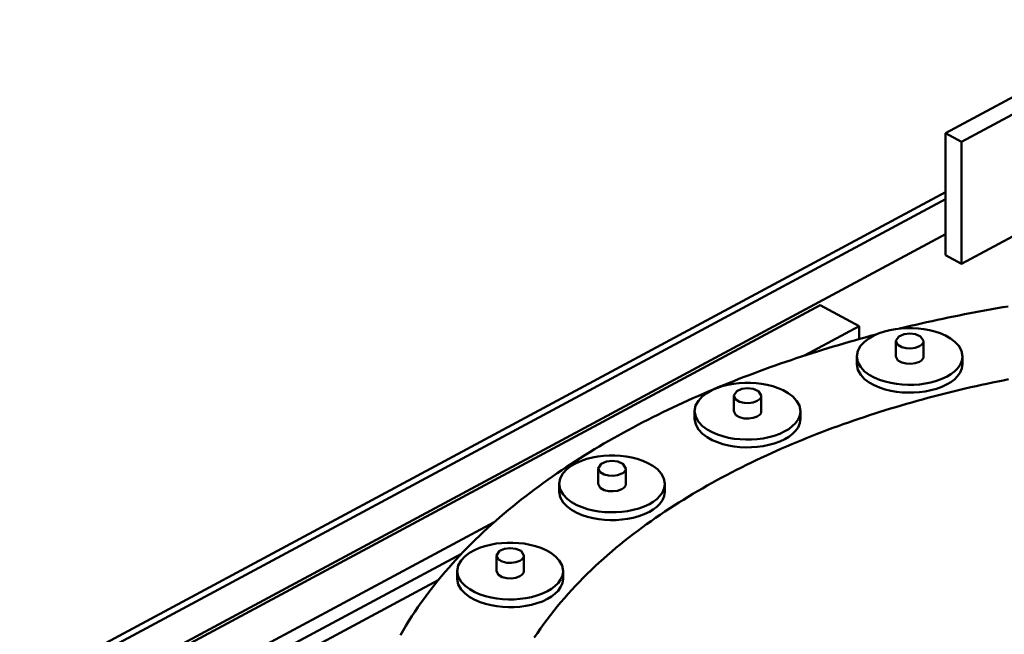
# Model space of a CAD drawing. Header units: millimetres. Extents: x 0 to 841, y 0 to 594.
# Tile 26 of 32: x 423 to 460, y 329 to 352. Entities that reach past the tile are written whole.
import ezdxf

# ---------------------------------------------------------------- set-up
doc = ezdxf.new("R2010")
doc.units = ezdxf.units.MM
doc.layers.add('VIS', color=7, linetype='CONTINUOUS', lineweight=50)

msp = doc.modelspace()

# ---------------------------------------------------------------- linework, layer by layer
at = {"layer": 'VIS'}
for points in [[(465.411, 351.699), (457.598, 347.504)], [(466.012, 351.376), (458.199, 347.181)], [(457.598, 343.001), (457.598, 347.504)], [(457.598, 347.504), (458.199, 347.181)], [(458.199, 342.678), (458.199, 347.181)], [(423.38, 326.953), (457.598, 345.324)], [(423.38, 326.695), (457.598, 345.066)], [(461.805, 344.614), (458.199, 342.678)], [(423.38, 325.404), (457.598, 343.775)], [(457.598, 343.001), (458.199, 342.678)], [(428.369, 327.939), (452.97, 341.147)], [(452.97, 341.147), (454.412, 340.372)], [(459.923, 341.106), (459.721, 341.072), (459.519, 341.037), (459.317, 341.002), (459.115, 340.965), (458.914, 340.928), (458.712, 340.891), (458.511, 340.852), (458.31, 340.813), (458.109, 340.773), (457.908, 340.732), (457.707, 340.691), (457.506, 340.649), (457.306, 340.606), (457.106, 340.562), (456.906, 340.518), (456.706, 340.473), (456.506, 340.427), (456.306, 340.38), (456.107, 340.332), (455.908, 340.284)], [(452.39, 339.287), (454.412, 340.372)], [(454.412, 340.372), (454.412, 339.894)], [(455.034, 340.062), (454.836, 340.01), (454.638, 339.957), (454.44, 339.902), (454.243, 339.847), (454.046, 339.791), (453.849, 339.735), (453.652, 339.677), (453.455, 339.619), (453.259, 339.56), (453.063, 339.5), (452.867, 339.439), (452.672, 339.377), (452.477, 339.315), (452.282, 339.251), (452.087, 339.187), (451.893, 339.122), (451.699, 339.056), (451.505, 338.989), (451.311, 338.921), (451.118, 338.852), (450.925, 338.783), (450.733, 338.712), (450.541, 338.641), (450.349, 338.568), (450.158, 338.495), (449.967, 338.421), (449.776, 338.345), (449.586, 338.269), (449.396, 338.192), (449.206, 338.114), (449.017, 338.035), (448.828, 337.955), (448.64, 337.874), (448.452, 337.792), (448.265, 337.709), (448.078, 337.625), (447.891, 337.54), (447.705, 337.454), (447.519, 337.366), (447.334, 337.278), (447.15, 337.189), (446.966, 337.099), (446.782, 337.007), (446.599, 336.915), (446.417, 336.821), (446.235, 336.726), (446.054, 336.631), (445.873, 336.534), (445.693, 336.436), (445.514, 336.336), (445.335, 336.236), (445.157, 336.134), (444.98, 336.032), (444.803, 335.928), (444.627, 335.823), (444.452, 335.716), (444.277, 335.609), (444.103, 335.5), (443.93, 335.39), (443.758, 335.279), (443.587, 335.166), (443.417, 335.052), (443.247, 334.937), (443.078, 334.821), (442.91, 334.703), (442.744, 334.584), (442.578, 334.463), (442.413, 334.341), (442.249, 334.218), (442.086, 334.094), (441.924, 333.968), (441.764, 333.84), (441.604, 333.711), (441.446, 333.581), (441.289, 333.449), (441.133, 333.316), (440.979, 333.182), (440.825, 333.045), (440.673, 332.908), (440.523, 332.769), (440.374, 332.628), (440.226, 332.486), (440.08, 332.342), (439.935, 332.197), (439.792, 332.05), (439.651, 331.901), (439.512, 331.751), (439.374, 331.599), (439.238, 331.446), (439.103, 331.291), (438.971, 331.134), (438.841, 330.976), (438.712, 330.816), (438.586, 330.655), (438.462, 330.492), (438.34, 330.327), (438.221, 330.16), (438.103, 329.992), (437.988, 329.822), (437.876, 329.651), (437.766, 329.478), (437.659, 329.303), (437.554, 329.127), (437.452, 328.949)], [(458.236, 339.254), (458.198, 339.459), (458.097, 339.642), (457.954, 339.796), (457.787, 339.923), (457.605, 340.026), (457.412, 340.11), (457.213, 340.176), (457.01, 340.228), (456.803, 340.265), (456.595, 340.29), (456.386, 340.302), (456.176, 340.302), (455.966, 340.29), (455.758, 340.265), (455.551, 340.228), (455.348, 340.176), (455.149, 340.11), (454.956, 340.026), (454.774, 339.923), (454.607, 339.796), (454.464, 339.642), (454.363, 339.459), (454.326, 339.254)], [(456.791, 339.827), (456.681, 339.997), (456.489, 340.077), (456.281, 340.101), (456.073, 340.077), (455.88, 339.997), (455.771, 339.827)], [(455.771, 339.827), (455.846, 339.684), (455.991, 339.602), (456.153, 339.562), (456.319, 339.554), (456.485, 339.577), (456.641, 339.634)], [(455.771, 339.827), (455.771, 339.254)], [(456.641, 339.634), (456.678, 339.656), (456.712, 339.682), (456.743, 339.711), (456.768, 339.746), (456.785, 339.785), (456.791, 339.827)], [(456.791, 339.827), (456.791, 339.254)], [(454.326, 339.254), (454.365, 339.045), (454.469, 338.859), (454.615, 338.704), (454.786, 338.577), (454.973, 338.474), (455.169, 338.39), (455.372, 338.324), (455.58, 338.274), (455.79, 338.238), (456.002, 338.215), (456.216, 338.205), (456.429, 338.207), (456.642, 338.222), (456.854, 338.25), (457.063, 338.292), (457.269, 338.348), (457.47, 338.421), (457.663, 338.512)], [(454.326, 339.254), (454.326, 338.967)], [(455.771, 339.254), (455.846, 339.11), (455.991, 339.029), (456.153, 338.989), (456.319, 338.981), (456.485, 339.003), (456.641, 339.06)], [(456.641, 339.06), (456.678, 339.082), (456.712, 339.108), (456.743, 339.138), (456.768, 339.172), (456.785, 339.212), (456.791, 339.254)], [(457.663, 338.512), (457.804, 338.596), (457.935, 338.694), (458.051, 338.809), (458.147, 338.942), (458.212, 339.092), (458.236, 339.254)], [(458.236, 339.254), (458.236, 338.967)], [(454.326, 338.967), (454.365, 338.758), (454.469, 338.573), (454.615, 338.417), (454.786, 338.29), (454.973, 338.187), (455.169, 338.103), (455.372, 338.037), (455.58, 337.987), (455.79, 337.951), (456.002, 337.928), (456.216, 337.918), (456.429, 337.92), (456.642, 337.935), (456.854, 337.963), (457.063, 338.005), (457.269, 338.061), (457.47, 338.134), (457.663, 338.225)], [(457.663, 338.225), (457.804, 338.309), (457.935, 338.407), (458.051, 338.522), (458.147, 338.655), (458.212, 338.805), (458.236, 338.967)], [(459.937, 338.411), (459.736, 338.371), (459.536, 338.331), (459.336, 338.289), (459.135, 338.246), (458.936, 338.203), (458.736, 338.159), (458.536, 338.114), (458.337, 338.068), (458.138, 338.021), (457.939, 337.973), (457.741, 337.924), (457.542, 337.874), (457.344, 337.824), (457.146, 337.772), (456.948, 337.72), (456.751, 337.666), (456.554, 337.612), (456.357, 337.557), (456.16, 337.5), (455.964, 337.443), (455.768, 337.385), (455.572, 337.326), (455.376, 337.266), (455.181, 337.205), (454.986, 337.143), (454.792, 337.08), (454.597, 337.016), (454.403, 336.951), (454.21, 336.885), (454.017, 336.817), (453.824, 336.749), (453.631, 336.68), (453.439, 336.61), (453.248, 336.538), (453.056, 336.466), (452.865, 336.393), (452.675, 336.318), (452.485, 336.242), (452.295, 336.165), (452.106, 336.088), (451.918, 336.009), (451.729, 335.928), (451.542, 335.847), (451.355, 335.765), (451.168, 335.681), (450.982, 335.596), (450.796, 335.51), (450.611, 335.423), (450.427, 335.334), (450.243, 335.245), (450.06, 335.154), (449.877, 335.062), (449.695, 334.968), (449.514, 334.873), (449.333, 334.777), (449.154, 334.68), (448.974, 334.581), (448.796, 334.481), (448.618, 334.38), (448.441, 334.277), (448.265, 334.173), (448.09, 334.068), (447.916, 333.961), (447.742, 333.852), (447.57, 333.743), (447.398, 333.631), (447.227, 333.519), (447.058, 333.404), (446.889, 333.289), (446.721, 333.172), (446.555, 333.053), (446.39, 332.932), (446.225, 332.81), (446.062, 332.687), (445.901, 332.562), (445.74, 332.435), (445.581, 332.307), (445.423, 332.177), (445.266, 332.045), (445.111, 331.911), (444.958, 331.776), (444.806, 331.639), (444.656, 331.501), (444.507, 331.36), (444.36, 331.218), (444.215, 331.074), (444.071, 330.928), (443.93, 330.781), (443.79, 330.631), (443.653, 330.48), (443.517, 330.326), (443.384, 330.171), (443.253, 330.014), (443.124, 329.855), (442.998, 329.695), (442.874, 329.532), (442.752, 329.367), (442.634, 329.201), (442.518, 329.032), (442.404, 328.862)], [(459.937, 338.411), (459.736, 338.371), (459.536, 338.331), (459.336, 338.289), (459.135, 338.246), (458.936, 338.203), (458.736, 338.159), (458.536, 338.114), (458.337, 338.068), (458.138, 338.021), (457.939, 337.973), (457.741, 337.924), (457.542, 337.874), (457.344, 337.824), (457.146, 337.772), (456.948, 337.72), (456.751, 337.666), (456.554, 337.612), (456.357, 337.557), (456.16, 337.5), (455.964, 337.443), (455.768, 337.385), (455.572, 337.326), (455.376, 337.266), (455.181, 337.205), (454.986, 337.143), (454.792, 337.08), (454.597, 337.016), (454.403, 336.951), (454.21, 336.885), (454.017, 336.817), (453.824, 336.749), (453.631, 336.68), (453.439, 336.61), (453.248, 336.538), (453.056, 336.466), (452.865, 336.393), (452.675, 336.318), (452.485, 336.242), (452.295, 336.165), (452.106, 336.088), (451.918, 336.009), (451.729, 335.928), (451.542, 335.847), (451.355, 335.765), (451.168, 335.681), (450.982, 335.596), (450.796, 335.51), (450.611, 335.423), (450.427, 335.334), (450.243, 335.245), (450.06, 335.154), (449.877, 335.062), (449.695, 334.968), (449.514, 334.873), (449.333, 334.777), (449.154, 334.68), (448.974, 334.581), (448.796, 334.481), (448.618, 334.38), (448.441, 334.277), (448.265, 334.173), (448.09, 334.068), (447.916, 333.961), (447.742, 333.852), (447.57, 333.743), (447.398, 333.631), (447.227, 333.519), (447.058, 333.404), (446.889, 333.289), (446.721, 333.172), (446.555, 333.053), (446.39, 332.932), (446.225, 332.81), (446.062, 332.687), (445.901, 332.562), (445.74, 332.435), (445.581, 332.307), (445.423, 332.177), (445.266, 332.045), (445.111, 331.911), (444.958, 331.776), (444.806, 331.639), (444.656, 331.501), (444.507, 331.36), (444.36, 331.218), (444.215, 331.074), (444.071, 330.928), (443.93, 330.781), (443.79, 330.631), (443.653, 330.48), (443.517, 330.326), (443.384, 330.171), (443.253, 330.014), (443.124, 329.855), (442.998, 329.695), (442.874, 329.532), (442.752, 329.367), (442.634, 329.201), (442.518, 329.032), (442.404, 328.862)], [(452.24, 337.231), (452.202, 337.437), (452.101, 337.62), (451.959, 337.774), (451.792, 337.9), (451.609, 338.003), (451.417, 338.087), (451.218, 338.154), (451.015, 338.205), (450.808, 338.243), (450.6, 338.267), (450.39, 338.279), (450.18, 338.279), (449.971, 338.267), (449.762, 338.243), (449.556, 338.205), (449.352, 338.154), (449.154, 338.087), (448.961, 338.003), (448.779, 337.9), (448.611, 337.774), (448.469, 337.62), (448.368, 337.437), (448.33, 337.231)], [(450.795, 337.805), (450.686, 337.974), (450.493, 338.055), (450.285, 338.079), (450.077, 338.055), (449.885, 337.974), (449.775, 337.805)], [(449.775, 337.805), (449.851, 337.662), (449.995, 337.58), (450.157, 337.54), (450.324, 337.532), (450.489, 337.554), (450.646, 337.611)], [(449.775, 337.805), (449.775, 337.231)], [(450.646, 337.611), (450.683, 337.633), (450.717, 337.659), (450.747, 337.689), (450.772, 337.724), (450.789, 337.763), (450.795, 337.805)], [(450.795, 337.805), (450.795, 337.231)], [(448.33, 337.231), (448.369, 337.023), (448.473, 336.837), (448.62, 336.682), (448.791, 336.555), (448.977, 336.451), (449.174, 336.368), (449.377, 336.302), (449.584, 336.251), (449.795, 336.215), (450.007, 336.192), (450.22, 336.182), (450.434, 336.185), (450.647, 336.2), (450.858, 336.228), (451.068, 336.269), (451.274, 336.326), (451.475, 336.398), (451.668, 336.489)], [(448.33, 337.231), (448.33, 336.944)], [(449.775, 337.231), (449.851, 337.088), (449.995, 337.006), (450.157, 336.966), (450.324, 336.958), (450.489, 336.98), (450.646, 337.038)], [(450.646, 337.038), (450.683, 337.06), (450.717, 337.085), (450.747, 337.115), (450.772, 337.15), (450.789, 337.189), (450.795, 337.231)], [(451.668, 336.489), (451.808, 336.573), (451.939, 336.672), (452.056, 336.787), (452.152, 336.919), (452.217, 337.069), (452.24, 337.231)], [(452.24, 337.231), (452.24, 336.944)], [(448.33, 336.944), (448.369, 336.736), (448.473, 336.55), (448.62, 336.395), (448.791, 336.268), (448.977, 336.164), (449.174, 336.081), (449.377, 336.015), (449.584, 335.965), (449.795, 335.928), (450.007, 335.905), (450.22, 335.895), (450.434, 335.898), (450.647, 335.913), (450.858, 335.941), (451.068, 335.983), (451.274, 336.039), (451.475, 336.111), (451.668, 336.202)], [(451.668, 336.202), (451.808, 336.286), (451.939, 336.385), (452.056, 336.5), (452.152, 336.633), (452.217, 336.783), (452.24, 336.944)], [(447.233, 334.543), (447.196, 334.748), (447.095, 334.932), (446.952, 335.085), (446.785, 335.212), (446.603, 335.315), (446.41, 335.399), (446.211, 335.466), (446.008, 335.517), (445.801, 335.555), (445.593, 335.579), (445.383, 335.591), (445.174, 335.591), (444.964, 335.579), (444.756, 335.555), (444.549, 335.517), (444.346, 335.466), (444.147, 335.399), (443.954, 335.315), (443.772, 335.212), (443.605, 335.085), (443.462, 334.932), (443.361, 334.748), (443.323, 334.543)], [(445.788, 335.117), (445.679, 335.286), (445.487, 335.367), (445.278, 335.391), (445.07, 335.367), (444.878, 335.286), (444.768, 335.117)], [(444.768, 335.117), (444.844, 334.973), (444.989, 334.892), (445.151, 334.852), (445.317, 334.844), (445.483, 334.866), (445.639, 334.923)], [(444.768, 335.117), (444.768, 334.543)], [(445.639, 334.923), (445.676, 334.945), (445.71, 334.971), (445.74, 335.001), (445.765, 335.035), (445.782, 335.075), (445.788, 335.117)], [(445.788, 335.117), (445.788, 334.543)], [(443.323, 334.543), (443.363, 334.334), (443.467, 334.149), (443.613, 333.994), (443.784, 333.866), (443.971, 333.763), (444.167, 333.68), (444.37, 333.614), (444.578, 333.563), (444.788, 333.527), (445, 333.504), (445.214, 333.494), (445.427, 333.497), (445.64, 333.512), (445.852, 333.54), (446.061, 333.581), (446.267, 333.638), (446.468, 333.71), (446.661, 333.801)], [(443.323, 334.543), (443.323, 334.256)], [(444.768, 334.543), (444.844, 334.4), (444.989, 334.318), (445.151, 334.278), (445.317, 334.27), (445.483, 334.292), (445.639, 334.35)], [(445.639, 334.35), (445.676, 334.371), (445.71, 334.397), (445.74, 334.427), (445.765, 334.462), (445.782, 334.501), (445.788, 334.543)], [(446.661, 333.801), (446.802, 333.885), (446.933, 333.984), (447.049, 334.098), (447.145, 334.231), (447.21, 334.381), (447.233, 334.543)], [(447.233, 334.543), (447.233, 334.256)], [(443.323, 334.256), (443.363, 334.048), (443.467, 333.862), (443.613, 333.707), (443.784, 333.58), (443.971, 333.476), (444.167, 333.393), (444.37, 333.327), (444.578, 333.276), (444.788, 333.24), (445, 333.217), (445.214, 333.207), (445.427, 333.21), (445.64, 333.225), (445.852, 333.253), (446.061, 333.294), (446.267, 333.351), (446.468, 333.423), (446.661, 333.514)], [(446.661, 333.514), (446.802, 333.598), (446.933, 333.697), (447.049, 333.812), (447.145, 333.944), (447.21, 334.095), (447.233, 334.256)], [(429.811, 327.164), (440.916, 333.126)], [(443.466, 331.324), (443.429, 331.53), (443.328, 331.713), (443.185, 331.867), (443.018, 331.993), (442.836, 332.096), (442.643, 332.18), (442.444, 332.247), (442.241, 332.298), (442.034, 332.336), (441.826, 332.36), (441.616, 332.372), (441.406, 332.372), (441.197, 332.36), (440.989, 332.336), (440.782, 332.298), (440.579, 332.247), (440.38, 332.18), (440.187, 332.096), (440.005, 331.993), (439.837, 331.867), (439.695, 331.713), (439.594, 331.53), (439.556, 331.324)], [(429.811, 326.648), (439.709, 331.962)], [(442.021, 331.898), (441.912, 332.067), (441.719, 332.148), (441.511, 332.172), (441.303, 332.148), (441.111, 332.067), (441.001, 331.898)], [(441.001, 331.898), (441.077, 331.755), (441.221, 331.673), (441.383, 331.633), (441.55, 331.625), (441.716, 331.647), (441.872, 331.704)], [(441.001, 331.898), (441.001, 331.324)], [(441.872, 331.704), (441.909, 331.726), (441.943, 331.752), (441.973, 331.782), (441.998, 331.817), (442.015, 331.856), (442.021, 331.898)], [(442.021, 331.898), (442.021, 331.324)], [(439.556, 331.324), (439.595, 331.116), (439.7, 330.93), (439.846, 330.775), (440.017, 330.648), (440.204, 330.544), (440.4, 330.461), (440.603, 330.395), (440.811, 330.344), (441.021, 330.308), (441.233, 330.285), (441.446, 330.275), (441.66, 330.278), (441.873, 330.293), (442.085, 330.321), (442.294, 330.362), (442.5, 330.419), (442.701, 330.491), (442.894, 330.582)], [(439.556, 331.324), (439.556, 331.037)], [(441.001, 331.324), (441.077, 331.181), (441.221, 331.099), (441.383, 331.059), (441.55, 331.051), (441.716, 331.073), (441.872, 331.131)], [(441.872, 331.131), (441.909, 331.153), (441.943, 331.178), (441.973, 331.208), (441.998, 331.243), (442.015, 331.282), (442.021, 331.324)], [(442.894, 330.582), (443.034, 330.666), (443.165, 330.765), (443.282, 330.88), (443.378, 331.012), (443.443, 331.163), (443.466, 331.324)], [(443.466, 331.324), (443.466, 331.037)], [(430.773, 326.648), (438.846, 330.982)], [(439.556, 331.037), (439.595, 330.829), (439.7, 330.643), (439.846, 330.488), (440.017, 330.361), (440.204, 330.257), (440.4, 330.174), (440.603, 330.108), (440.811, 330.058), (441.021, 330.021), (441.233, 329.998), (441.446, 329.988), (441.66, 329.991), (441.873, 330.006), (442.085, 330.034), (442.294, 330.076), (442.5, 330.132), (442.701, 330.204), (442.894, 330.295)], [(442.894, 330.295), (443.034, 330.379), (443.165, 330.478), (443.282, 330.593), (443.378, 330.726), (443.443, 330.876), (443.466, 331.037)]]:
    msp.add_lwpolyline(points, dxfattribs=at)

doc.saveas('drawing.dxf')
